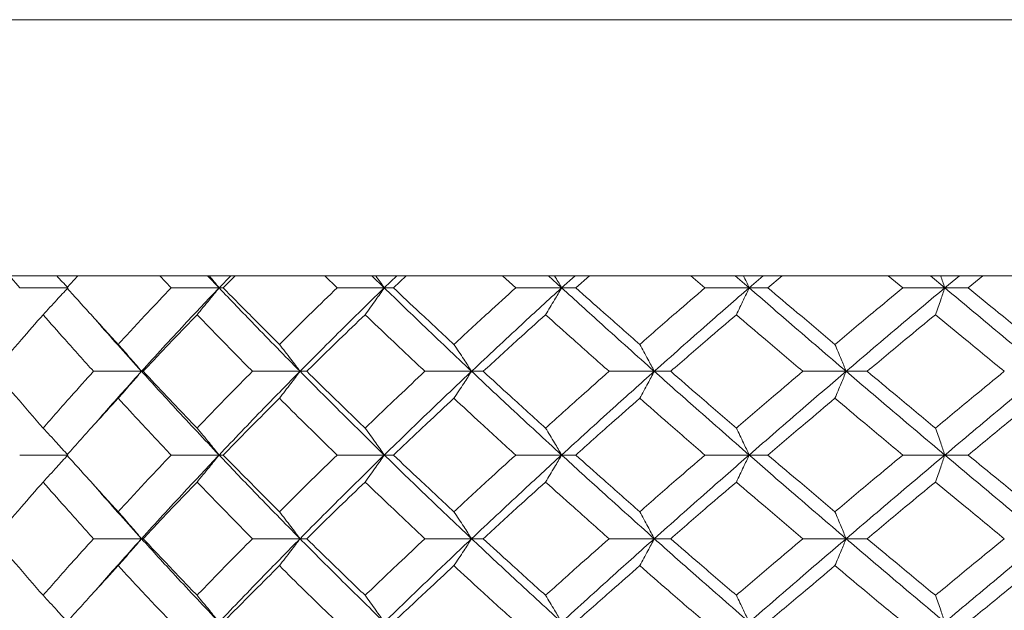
# Model space of a CAD drawing. Header units: inches. Extents: x -4 to 22.9, y -7.2 to 15.7.
# Tile 52 of 127: x 4.436 to 5.155, y 2.947 to 3.378. Entities that reach past the tile are written whole.
import ezdxf

# ---------------------------------------------------------------- set-up
doc = ezdxf.new("R2010")
doc.units = ezdxf.units.IN
doc.header["$MEASUREMENT"] = 0

msp = doc.modelspace()

# ---------------------------------------------------------------- linework, layer by layer
at = {"color": 7, "linetype": 'Continuous', "lineweight": 15}
for p, q in [((3.92038, 3.37792), (5.34471, 3.37792)), ((5.34487, 3.19092), (4.08289, 3.19092)), ((4.43627, 3.1821), (4.42874, 3.19092)), ((4.4707, 3.1821), (4.47866, 3.19092)), ((4.54682, 3.1821), (4.53847, 3.19092)), ((4.58175, 3.1821), (4.57345, 3.19092)), ((4.58175, 3.1821), (4.59026, 3.19092)), ((4.58479, 3.1821), (4.59353, 3.19092)), ((4.66792, 3.1821), (4.65884, 3.19092)), ((4.70234, 3.1821), (4.69333, 3.19092)), ((4.70234, 3.1821), (4.71153, 3.19092)), ((4.70902, 3.1821), (4.71843, 3.19092)), ((4.79825, 3.1821), (4.78854, 3.19092)), ((4.83178, 3.1821), (4.82217, 3.19092)), ((4.83178, 3.1821), (4.84154, 3.19092)), ((4.84202, 3.1821), (4.85201, 3.19092)), ((4.93637, 3.1821), (4.92614, 3.19092)), ((4.96864, 3.1821), (4.95853, 3.19092)), ((4.96864, 3.1821), (4.97888, 3.19092)), ((4.98233, 3.1821), (4.99279, 3.19092)), ((5.08077, 3.1821), (5.07013, 3.19092)), ((5.11144, 3.1821), (5.10093, 3.19092)), ((5.11144, 3.1821), (5.12203, 3.19092)), ((5.12842, 3.1821), (5.13923, 3.19092)), ((4.47132, 3.1821), (4.43627, 3.1821)), ((4.58175, 3.1821), (4.54682, 3.1821)), ((4.58175, 3.1821), (4.58479, 3.1821)), ((4.70234, 3.1821), (4.66792, 3.1821)), ((4.70234, 3.1821), (4.70902, 3.1821)), ((4.83178, 3.1821), (4.79825, 3.1821)), ((4.83178, 3.1821), (4.84202, 3.1821)), ((4.96864, 3.1821), (4.93637, 3.1821)), ((4.96864, 3.1821), (4.98233, 3.1821)), ((5.11144, 3.1821), (5.08077, 3.1821)), ((5.11144, 3.1821), (5.12842, 3.1821)), ((4.52519, 3.12114), (4.49015, 3.12114)), ((4.52519, 3.12114), (4.5264, 3.12114)), ((4.64085, 3.12114), (4.60613, 3.12114)), ((4.64085, 3.12114), (4.64572, 3.12114)), ((4.76604, 3.12114), (4.73202, 3.12114)), ((4.76604, 3.12114), (4.77451, 3.12114)), ((4.89938, 3.12114), (4.86643, 3.12114)), ((4.89938, 3.12114), (4.91135, 3.12114)), ((5.0394, 3.12114), (5.00788, 3.12114)), ((5.0394, 3.12114), (5.05475, 3.12114)), ((4.48854, 3.07991), (4.48851, 3.07991)), ((4.47132, 3.06002), (4.43627, 3.06002)), ((4.58175, 3.06002), (4.54682, 3.06002)), ((4.58175, 3.06002), (4.58479, 3.06002)), ((4.70234, 3.06002), (4.66792, 3.06002)), ((4.70234, 3.06002), (4.70902, 3.06002)), ((4.83178, 3.06002), (4.79825, 3.06002)), ((4.83178, 3.06002), (4.84202, 3.06002)), ((4.96864, 3.06002), (4.93637, 3.06002)), ((4.96864, 3.06002), (4.98233, 3.06002)), ((5.11144, 3.06002), (5.08077, 3.06002)), ((5.11144, 3.06002), (5.12842, 3.06002)), ((4.52519, 2.9989), (4.49015, 2.9989)), ((4.52519, 2.9989), (4.5264, 2.9989)), ((4.64085, 2.9989), (4.60613, 2.9989)), ((4.64085, 2.9989), (4.64572, 2.9989)), ((4.76604, 2.9989), (4.73202, 2.9989)), ((4.76604, 2.9989), (4.77451, 2.9989)), ((4.89938, 2.9989), (4.86643, 2.9989)), ((4.89938, 2.9989), (4.91135, 2.9989)), ((5.0394, 2.9989), (5.00788, 2.9989)), ((5.0394, 2.9989), (5.05475, 2.9989)), ((4.48854, 2.95775), (4.48852, 2.95775))]:
    msp.add_line(p, q, dxfattribs=at)
for points, knots in [([(4.46334, 3.19092), (4.46337, 3.19089), (4.46605, 3.18798), (4.4687, 3.18502), (4.47132, 3.1821)], [0, 0, 0, 0, 0.010766, 1, 1, 1, 1]), ([(4.57462, 3.19092), (4.57464, 3.19089), (4.57704, 3.18798), (4.57941, 3.18502), (4.58175, 3.1821)], [0, 0, 0, 0, 0.010767, 1, 1, 1, 1]), ([(4.69614, 3.19092), (4.69616, 3.19089), (4.69824, 3.18798), (4.7003, 3.18502), (4.70234, 3.1821)], [0, 0, 0, 0, 0.010766, 1, 1, 1, 1]), ([(4.82657, 3.19092), (4.82659, 3.19089), (4.82834, 3.18798), (4.83007, 3.18502), (4.83178, 3.1821)], [0, 0, 0, 0, 0.0107678, 1, 1, 1, 1]), ([(4.96449, 3.19092), (4.9645, 3.19089), (4.9659, 3.18798), (4.96728, 3.18502), (4.96864, 3.1821)], [0, 0, 0, 0, 0.010765, 1, 1, 1, 1]), ([(5.10838, 3.19092), (5.10839, 3.19089), (5.10942, 3.18798), (5.11043, 3.18502), (5.11144, 3.1821)], [0, 0, 0, 0, 0.010765, 1, 1, 1, 1]), ([(4.45333, 3.16247), (4.45502, 3.16427), (4.45839, 3.16788), (4.4644, 3.1744), (4.46869, 3.17917), (4.47132, 3.1821)], [0, 0, 0, 0, 0.279166, 0.558335, 1, 1, 1, 1]), ([(4.50813, 3.14083), (4.50105, 3.14854), (4.48843, 3.16231), (4.47611, 3.17605), (4.4707, 3.1821)], [0, 0, 0, 0, 0.560339, 1, 1, 1, 1]), ([(4.50813, 3.14083), (4.51527, 3.14854), (4.52801, 3.16231), (4.54108, 3.17605), (4.54682, 3.1821)], [0, 0, 0, 0, 0.560338, 1, 1, 1, 1]), ([(4.52519, 3.12114), (4.53557, 3.13254), (4.5541, 3.15288), (4.57331, 3.17318), (4.58175, 3.1821)], [0, 0, 0, 0, 0.560457, 1, 1, 1, 1]), ([(4.56567, 3.16247), (4.56718, 3.16427), (4.57019, 3.16788), (4.57556, 3.1744), (4.5794, 3.17917), (4.58175, 3.1821)], [0, 0, 0, 0, 0.279167, 0.558335, 1, 1, 1, 1]), ([(4.64085, 3.12114), (4.62965, 3.13254), (4.60967, 3.15288), (4.59027, 3.17318), (4.58175, 3.1821)], [0, 0, 0, 0, 0.560458, 1, 1, 1, 1]), ([(4.6258, 3.14083), (4.61807, 3.14854), (4.60427, 3.16231), (4.59074, 3.17605), (4.58479, 3.1821)], [0, 0, 0, 0, 0.560339, 1, 1, 1, 1]), ([(4.6258, 3.14083), (4.63359, 3.14854), (4.6475, 3.16231), (4.66168, 3.17605), (4.66792, 3.1821)], [0, 0, 0, 0, 0.560339, 1, 1, 1, 1]), ([(4.64085, 3.12114), (4.65218, 3.13254), (4.67239, 3.15288), (4.69319, 3.17318), (4.70234, 3.1821)], [0, 0, 0, 0, 0.560457, 1, 1, 1, 1]), ([(4.68835, 3.16247), (4.68966, 3.16427), (4.69229, 3.16788), (4.69696, 3.1744), (4.7003, 3.17917), (4.70234, 3.1821)], [0, 0, 0, 0, 0.279166, 0.558333, 1, 1, 1, 1]), ([(4.76604, 3.12114), (4.754, 3.13254), (4.73253, 3.15288), (4.71156, 3.17318), (4.70234, 3.1821)], [0, 0, 0, 0, 0.560457, 1, 1, 1, 1]), ([(4.75316, 3.14083), (4.74485, 3.14854), (4.73003, 3.16231), (4.71543, 3.17605), (4.70902, 3.1821)], [0, 0, 0, 0, 0.560339, 1, 1, 1, 1]), ([(4.75316, 3.14083), (4.76151, 3.14854), (4.77643, 3.16231), (4.79158, 3.17605), (4.79825, 3.1821)], [0, 0, 0, 0, 0.5603393, 1, 1, 1, 1]), ([(4.76604, 3.12114), (4.77818, 3.13254), (4.79985, 3.15288), (4.82203, 3.17318), (4.83178, 3.1821)], [0, 0, 0, 0, 0.560458, 1, 1, 1, 1]), ([(4.82003, 3.16247), (4.82114, 3.16427), (4.82334, 3.16788), (4.82726, 3.1744), (4.83006, 3.17917), (4.83178, 3.1821)], [0, 0, 0, 0, 0.279166, 0.558337, 1, 1, 1, 1]), ([(4.89938, 3.12114), (4.88664, 3.13254), (4.8639, 3.15288), (4.84159, 3.17318), (4.83178, 3.1821)], [0, 0, 0, 0, 0.560457, 1, 1, 1, 1]), ([(4.8888, 3.14083), (4.88001, 3.14854), (4.86433, 3.16231), (4.84883, 3.17605), (4.84202, 3.1821)], [0, 0, 0, 0, 0.5603393, 1, 1, 1, 1]), ([(4.8888, 3.14083), (4.89763, 3.14854), (4.91339, 3.16231), (4.92935, 3.17605), (4.93637, 3.1821)], [0, 0, 0, 0, 0.560339, 1, 1, 1, 1]), ([(4.89938, 3.12114), (4.9122, 3.13254), (4.93509, 3.15288), (4.9584, 3.17318), (4.96864, 3.1821)], [0, 0, 0, 0, 0.560457, 1, 1, 1, 1]), ([(4.95927, 3.16247), (4.96015, 3.16427), (4.96191, 3.16788), (4.96504, 3.1744), (4.96727, 3.17917), (4.96864, 3.1821)], [0, 0, 0, 0, 0.279167, 0.558334, 1, 1, 1, 1]), ([(5.0394, 3.12114), (5.02609, 3.13254), (5.00236, 3.15288), (4.97894, 3.17318), (4.96864, 3.1821)], [0, 0, 0, 0, 0.560457, 1, 1, 1, 1]), ([(5.03125, 3.14083), (5.02207, 3.14854), (5.0057, 3.16231), (4.98947, 3.17605), (4.98233, 3.1821)], [0, 0, 0, 0, 0.560339, 1, 1, 1, 1]), ([(5.03125, 3.14083), (5.04046, 3.14854), (5.05689, 3.16231), (5.07348, 3.17605), (5.08077, 3.1821)], [0, 0, 0, 0, 0.5603386, 1, 1, 1, 1]), ([(5.0394, 3.12114), (5.05277, 3.13254), (5.07663, 3.15288), (5.10081, 3.17318), (5.11144, 3.1821)], [0, 0, 0, 0, 0.560457, 1, 1, 1, 1]), ([(5.10454, 3.16247), (5.10519, 3.16427), (5.10648, 3.16788), (5.10878, 3.1744), (5.11043, 3.17917), (5.11144, 3.1821)], [0, 0, 0, 0, 0.279166, 0.558333, 1, 1, 1, 1]), ([(5.18457, 3.12114), (5.17085, 3.13254), (5.14637, 3.15288), (5.1221, 3.17318), (5.11144, 3.1821)], [0, 0, 0, 0, 0.560458, 1, 1, 1, 1]), ([(5.17894, 3.14083), (5.16948, 3.14854), (5.15259, 3.16231), (5.1358, 3.17605), (5.12842, 3.1821)], [0, 0, 0, 0, 0.560339, 1, 1, 1, 1]), ([(4.41785, 3.12114), (4.42438, 3.12886), (4.43604, 3.14265), (4.44805, 3.15641), (4.45333, 3.16247)], [0, 0, 0, 0, 0.560274, 1, 1, 1, 1]), ([(4.49015, 3.12114), (4.48319, 3.12886), (4.47076, 3.14265), (4.45866, 3.15641), (4.45333, 3.16247)], [0, 0, 0, 0, 0.5602737, 1, 1, 1, 1]), ([(4.52519, 3.12114), (4.51491, 3.13254), (4.50263, 3.14616), (4.49081, 3.15975), (4.48888, 3.16196)], [0, 0, 0, 0, 0.8373348, 1, 1, 1, 1]), ([(4.5264, 3.12114), (4.53365, 3.12886), (4.54659, 3.14265), (4.55984, 3.15641), (4.56567, 3.16247)], [0, 0, 0, 0, 0.5602729, 1, 1, 1, 1]), ([(4.60613, 3.12114), (4.5985, 3.12886), (4.58488, 3.14265), (4.57154, 3.15641), (4.56567, 3.16247)], [0, 0, 0, 0, 0.560273, 1, 1, 1, 1]), ([(4.64572, 3.12114), (4.65361, 3.12886), (4.66769, 3.14265), (4.68204, 3.15641), (4.68835, 3.16247)], [0, 0, 0, 0, 0.560273, 1, 1, 1, 1]), ([(4.73202, 3.12114), (4.7238, 3.12886), (4.70913, 3.14265), (4.6947, 3.15641), (4.68835, 3.16247)], [0, 0, 0, 0, 0.560273, 1, 1, 1, 1]), ([(4.77451, 3.12114), (4.78295, 3.12886), (4.79801, 3.14265), (4.81331, 3.15641), (4.82003, 3.16247)], [0, 0, 0, 0, 0.560273, 1, 1, 1, 1]), ([(4.86643, 3.12114), (4.85771, 3.12886), (4.84215, 3.14265), (4.82679, 3.15641), (4.82003, 3.16247)], [0, 0, 0, 0, 0.560274, 1, 1, 1, 1]), ([(4.91135, 3.12114), (4.92025, 3.12886), (4.93613, 3.14265), (4.9522, 3.15641), (4.95927, 3.16247)], [0, 0, 0, 0, 0.560273, 1, 1, 1, 1]), ([(5.00788, 3.12114), (4.99876, 3.12886), (4.98248, 3.14265), (4.96636, 3.15641), (4.95927, 3.16247)], [0, 0, 0, 0, 0.560273, 1, 1, 1, 1]), ([(5.05475, 3.12114), (5.06401, 3.12886), (5.08054, 3.14265), (5.09721, 3.15641), (5.10454, 3.16247)], [0, 0, 0, 0, 0.560273, 1, 1, 1, 1]), ([(5.15483, 3.12114), (5.14541, 3.12886), (5.12859, 3.14265), (5.11189, 3.15641), (5.10454, 3.16247)], [0, 0, 0, 0, 0.560273, 1, 1, 1, 1]), ([(4.50813, 3.14083), (4.50973, 3.13902), (4.51292, 3.13541), (4.51862, 3.12887), (4.52269, 3.12408), (4.52519, 3.12114)], [0, 0, 0, 0, 0.278869, 0.55774, 1, 1, 1, 1]), ([(4.6258, 3.14083), (4.62721, 3.13902), (4.63003, 3.13541), (4.63506, 3.12887), (4.63865, 3.12408), (4.64085, 3.12114)], [0, 0, 0, 0, 0.278869, 0.55774, 1, 1, 1, 1]), ([(4.75316, 3.14083), (4.75436, 3.13902), (4.75678, 3.13541), (4.76108, 3.12887), (4.76416, 3.12408), (4.76604, 3.12114)], [0, 0, 0, 0, 0.2788691, 0.5577395, 1, 1, 1, 1]), ([(4.8888, 3.14083), (4.88979, 3.13902), (4.89177, 3.13541), (4.89531, 3.12887), (4.89783, 3.12408), (4.89938, 3.12114)], [0, 0, 0, 0, 0.27887, 0.557739, 1, 1, 1, 1]), ([(5.03125, 3.14083), (5.03201, 3.13902), (5.03354, 3.13541), (5.03626, 3.12887), (5.0382, 3.12408), (5.0394, 3.12114)], [0, 0, 0, 0, 0.278867, 0.55774, 1, 1, 1, 1]), ([(4.45333, 3.07974), (4.44662, 3.08747), (4.43463, 3.10128), (4.42297, 3.11507), (4.41785, 3.12114)], [0, 0, 0, 0, 0.560136, 1, 1, 1, 1]), ([(4.45333, 3.07974), (4.46012, 3.08747), (4.47223, 3.10128), (4.48467, 3.11507), (4.49015, 3.12114)], [0, 0, 0, 0, 0.560136, 1, 1, 1, 1]), ([(4.48893, 3.08023), (4.49298, 3.08491), (4.50481, 3.09855), (4.51711, 3.11218), (4.52519, 3.12114)], [0, 0, 0, 0, 0.342923, 1, 1, 1, 1]), ([(4.50813, 3.10144), (4.50973, 3.10324), (4.51292, 3.10686), (4.51862, 3.11341), (4.52269, 3.1182), (4.52519, 3.12114)], [0, 0, 0, 0, 0.2787742, 0.5575507, 1, 1, 1, 1]), ([(4.58175, 3.06002), (4.57101, 3.07144), (4.55185, 3.09182), (4.53333, 3.11218), (4.52519, 3.12114)], [0, 0, 0, 0, 0.560155, 1, 1, 1, 1]), ([(4.56567, 3.07974), (4.55826, 3.08747), (4.54502, 3.10128), (4.53209, 3.11507), (4.5264, 3.12114)], [0, 0, 0, 0, 0.5601356, 1, 1, 1, 1]), ([(4.56567, 3.07974), (4.57315, 3.08747), (4.58649, 3.10128), (4.60013, 3.11507), (4.60613, 3.12114)], [0, 0, 0, 0, 0.560136, 1, 1, 1, 1]), ([(4.58175, 3.06002), (4.59262, 3.07144), (4.61202, 3.09182), (4.63205, 3.11218), (4.64085, 3.12114)], [0, 0, 0, 0, 0.560155, 1, 1, 1, 1]), ([(4.6258, 3.10144), (4.62721, 3.10324), (4.63003, 3.10686), (4.63506, 3.11341), (4.63865, 3.1182), (4.64085, 3.12114)], [0, 0, 0, 0, 0.278774, 0.557551, 1, 1, 1, 1]), ([(4.70234, 3.06002), (4.69071, 3.07144), (4.66994, 3.09182), (4.64974, 3.11218), (4.64085, 3.12114)], [0, 0, 0, 0, 0.560155, 1, 1, 1, 1]), ([(4.68835, 3.07974), (4.68032, 3.08747), (4.66599, 3.10128), (4.65191, 3.11507), (4.64572, 3.12114)], [0, 0, 0, 0, 0.5601361, 1, 1, 1, 1]), ([(4.68835, 3.07974), (4.69644, 3.08747), (4.71087, 3.10128), (4.72556, 3.11507), (4.73202, 3.12114)], [0, 0, 0, 0, 0.560136, 1, 1, 1, 1]), ([(4.70234, 3.06002), (4.71409, 3.07144), (4.73506, 3.09182), (4.75658, 3.11218), (4.76604, 3.12114)], [0, 0, 0, 0, 0.560155, 1, 1, 1, 1]), ([(4.75316, 3.10144), (4.75436, 3.10324), (4.75678, 3.10686), (4.76108, 3.11341), (4.76415, 3.1182), (4.76604, 3.12114)], [0, 0, 0, 0, 0.278776, 0.557552, 1, 1, 1, 1]), ([(4.83178, 3.06002), (4.81938, 3.07144), (4.79723, 3.09182), (4.77557, 3.11218), (4.76604, 3.12114)], [0, 0, 0, 0, 0.560155, 1, 1, 1, 1]), ([(4.82003, 3.07974), (4.81147, 3.08747), (4.79619, 3.10128), (4.78113, 3.11507), (4.77451, 3.12114)], [0, 0, 0, 0, 0.560136, 1, 1, 1, 1]), ([(4.82003, 3.07974), (4.82864, 3.08747), (4.844, 3.10128), (4.85957, 3.11507), (4.86643, 3.12114)], [0, 0, 0, 0, 0.560136, 1, 1, 1, 1]), ([(4.83178, 3.06002), (4.84428, 3.07144), (4.8666, 3.09182), (4.88936, 3.11218), (4.89938, 3.12114)], [0, 0, 0, 0, 0.560155, 1, 1, 1, 1]), ([(4.8888, 3.10144), (4.88979, 3.10324), (4.89177, 3.10686), (4.8953, 3.11341), (4.89783, 3.1182), (4.89938, 3.12114)], [0, 0, 0, 0, 0.278775, 0.557552, 1, 1, 1, 1]), ([(4.96864, 3.06002), (4.95561, 3.07144), (4.93233, 3.09182), (4.90944, 3.11218), (4.89938, 3.12114)], [0, 0, 0, 0, 0.560155, 1, 1, 1, 1]), ([(4.95927, 3.07974), (4.95028, 3.08747), (4.93422, 3.10128), (4.91834, 3.11507), (4.91135, 3.12114)], [0, 0, 0, 0, 0.560136, 1, 1, 1, 1]), ([(4.95927, 3.07974), (4.9683, 3.08747), (4.98442, 3.10128), (5.00071, 3.11507), (5.00788, 3.12114)], [0, 0, 0, 0, 0.560136, 1, 1, 1, 1]), ([(4.96864, 3.06002), (4.98176, 3.07144), (5.00517, 3.09182), (5.02894, 3.11218), (5.0394, 3.12114)], [0, 0, 0, 0, 0.560155, 1, 1, 1, 1]), ([(5.03125, 3.10144), (5.03201, 3.10324), (5.03354, 3.10686), (5.03626, 3.11341), (5.0382, 3.1182), (5.0394, 3.12114)], [0, 0, 0, 0, 0.278775, 0.557549, 1, 1, 1, 1]), ([(5.11144, 3.06002), (5.09791, 3.07144), (5.07376, 3.09182), (5.04989, 3.11218), (5.0394, 3.12114)], [0, 0, 0, 0, 0.560155, 1, 1, 1, 1]), ([(5.10454, 3.07974), (5.09521, 3.08747), (5.07855, 3.10128), (5.06202, 3.11507), (5.05475, 3.12114)], [0, 0, 0, 0, 0.5601356, 1, 1, 1, 1]), ([(5.10454, 3.07974), (5.1139, 3.08747), (5.1306, 3.10128), (5.14743, 3.11507), (5.15483, 3.12114)], [0, 0, 0, 0, 0.560136, 1, 1, 1, 1]), ([(5.11144, 3.06002), (5.12502, 3.07144), (5.14928, 3.09182), (5.17379, 3.11218), (5.18457, 3.12114)], [0, 0, 0, 0, 0.560155, 1, 1, 1, 1]), ([(4.4707, 3.06002), (4.4776, 3.06775), (4.48992, 3.08156), (4.50257, 3.09536), (4.50813, 3.10144)], [0, 0, 0, 0, 0.560071, 1, 1, 1, 1]), ([(4.54682, 3.06002), (4.53952, 3.06775), (4.52647, 3.08156), (4.51373, 3.09536), (4.50813, 3.10144)], [0, 0, 0, 0, 0.560071, 1, 1, 1, 1]), ([(4.58479, 3.06002), (4.59237, 3.06775), (4.6059, 3.08156), (4.61972, 3.09536), (4.6258, 3.10144)], [0, 0, 0, 0, 0.560071, 1, 1, 1, 1]), ([(4.66792, 3.06002), (4.65999, 3.06775), (4.64582, 3.08156), (4.63192, 3.09536), (4.6258, 3.10144)], [0, 0, 0, 0, 0.560071, 1, 1, 1, 1]), ([(4.70902, 3.06002), (4.71719, 3.06775), (4.73179, 3.08156), (4.74663, 3.09536), (4.75316, 3.10144)], [0, 0, 0, 0, 0.56007, 1, 1, 1, 1]), ([(4.79825, 3.06002), (4.78977, 3.06775), (4.77463, 3.08156), (4.75972, 3.09536), (4.75316, 3.10144)], [0, 0, 0, 0, 0.56007, 1, 1, 1, 1]), ([(4.84202, 3.06002), (4.8507, 3.06775), (4.86619, 3.08156), (4.88189, 3.09536), (4.8888, 3.10144)], [0, 0, 0, 0, 0.56007, 1, 1, 1, 1]), ([(4.93637, 3.06002), (4.92744, 3.06775), (4.91149, 3.08156), (4.89573, 3.09536), (4.8888, 3.10144)], [0, 0, 0, 0, 0.560071, 1, 1, 1, 1]), ([(4.98233, 3.06002), (4.99142, 3.06775), (5.00765, 3.08156), (5.02404, 3.09536), (5.03125, 3.10144)], [0, 0, 0, 0, 0.5600706, 1, 1, 1, 1]), ([(5.08077, 3.06002), (5.07149, 3.06775), (5.05491, 3.08156), (5.03848, 3.09536), (5.03125, 3.10144)], [0, 0, 0, 0, 0.560071, 1, 1, 1, 1]), ([(5.12842, 3.06002), (5.13782, 3.06775), (5.15461, 3.08156), (5.1715, 3.09536), (5.17894, 3.10144)], [0, 0, 0, 0, 0.560071, 1, 1, 1, 1]), ([(4.45333, 3.07974), (4.45502, 3.07793), (4.45839, 3.07432), (4.46439, 3.06776), (4.46869, 3.06296), (4.47132, 3.06002)], [0, 0, 0, 0, 0.278675, 0.557353, 1, 1, 1, 1]), ([(4.56567, 3.07974), (4.56718, 3.07793), (4.57019, 3.07432), (4.57556, 3.06776), (4.57939, 3.06296), (4.58175, 3.06002)], [0, 0, 0, 0, 0.278677, 0.557354, 1, 1, 1, 1]), ([(4.68835, 3.07974), (4.68966, 3.07793), (4.69228, 3.07432), (4.69695, 3.06776), (4.70029, 3.06296), (4.70234, 3.06002)], [0, 0, 0, 0, 0.278675, 0.557352, 1, 1, 1, 1]), ([(4.82003, 3.07974), (4.82113, 3.07793), (4.82333, 3.07432), (4.82726, 3.06776), (4.83006, 3.06296), (4.83178, 3.06002)], [0, 0, 0, 0, 0.278678, 0.557352, 1, 1, 1, 1]), ([(4.95927, 3.07974), (4.96015, 3.07793), (4.9619, 3.07432), (4.96503, 3.06776), (4.96727, 3.06296), (4.96864, 3.06002)], [0, 0, 0, 0, 0.2786751, 0.5573518, 1, 1, 1, 1]), ([(5.10454, 3.07974), (5.10518, 3.07793), (5.10648, 3.07432), (5.10878, 3.06776), (5.11043, 3.06296), (5.11144, 3.06002)], [0, 0, 0, 0, 0.278675, 0.557352, 1, 1, 1, 1]), ([(4.45333, 3.0403), (4.45502, 3.0421), (4.45839, 3.04572), (4.46439, 3.05228), (4.46869, 3.05707), (4.47132, 3.06002)], [0, 0, 0, 0, 0.278675, 0.557351, 1, 1, 1, 1]), ([(4.50813, 3.0186), (4.50106, 3.02633), (4.48842, 3.04013), (4.47611, 3.05394), (4.4707, 3.06002)], [0, 0, 0, 0, 0.559933, 1, 1, 1, 1]), ([(4.50813, 3.0186), (4.51527, 3.02633), (4.52802, 3.04013), (4.54108, 3.05394), (4.54682, 3.06002)], [0, 0, 0, 0, 0.559932, 1, 1, 1, 1]), ([(4.52519, 2.9989), (4.53557, 3.0103), (4.55411, 3.03067), (4.5733, 3.05105), (4.58175, 3.06002)], [0, 0, 0, 0, 0.559853, 1, 1, 1, 1]), ([(4.56567, 3.0403), (4.56718, 3.0421), (4.57019, 3.04572), (4.57556, 3.05228), (4.57939, 3.05707), (4.58175, 3.06002)], [0, 0, 0, 0, 0.278677, 0.557352, 1, 1, 1, 1]), ([(4.64085, 2.9989), (4.62966, 3.0103), (4.60965, 3.03067), (4.59028, 3.05105), (4.58175, 3.06002)], [0, 0, 0, 0, 0.559853, 1, 1, 1, 1]), ([(4.6258, 3.0186), (4.61807, 3.02633), (4.60426, 3.04013), (4.59074, 3.05394), (4.58479, 3.06002)], [0, 0, 0, 0, 0.559933, 1, 1, 1, 1]), ([(4.6258, 3.0186), (4.63359, 3.02633), (4.6475, 3.04013), (4.66168, 3.05394), (4.66792, 3.06002)], [0, 0, 0, 0, 0.559932, 1, 1, 1, 1]), ([(4.64085, 2.9989), (4.65218, 3.0103), (4.6724, 3.03067), (4.69319, 3.05105), (4.70234, 3.06002)], [0, 0, 0, 0, 0.559853, 1, 1, 1, 1]), ([(4.68835, 3.0403), (4.68966, 3.0421), (4.69228, 3.04572), (4.69695, 3.05228), (4.70029, 3.05707), (4.70234, 3.06002)], [0, 0, 0, 0, 0.278675, 0.557351, 1, 1, 1, 1]), ([(4.76604, 2.9989), (4.75401, 3.0103), (4.73251, 3.03067), (4.71156, 3.05105), (4.70234, 3.06002)], [0, 0, 0, 0, 0.559853, 1, 1, 1, 1]), ([(4.75316, 3.0186), (4.74485, 3.02633), (4.73002, 3.04013), (4.71544, 3.05394), (4.70902, 3.06002)], [0, 0, 0, 0, 0.559933, 1, 1, 1, 1]), ([(4.75316, 3.0186), (4.76151, 3.02633), (4.77643, 3.04013), (4.79158, 3.05394), (4.79825, 3.06002)], [0, 0, 0, 0, 0.559933, 1, 1, 1, 1]), ([(4.76604, 2.9989), (4.77818, 3.0103), (4.79986, 3.03067), (4.82202, 3.05105), (4.83178, 3.06002)], [0, 0, 0, 0, 0.559853, 1, 1, 1, 1]), ([(4.82003, 3.0403), (4.82113, 3.0421), (4.82333, 3.04572), (4.82726, 3.05228), (4.83006, 3.05707), (4.83178, 3.06002)], [0, 0, 0, 0, 0.278678, 0.557351, 1, 1, 1, 1]), ([(4.89938, 2.9989), (4.88664, 3.0103), (4.86389, 3.03067), (4.84159, 3.05105), (4.83178, 3.06002)], [0, 0, 0, 0, 0.559853, 1, 1, 1, 1]), ([(4.8888, 3.0186), (4.88001, 3.02633), (4.86432, 3.04013), (4.84883, 3.05394), (4.84202, 3.06002)], [0, 0, 0, 0, 0.559933, 1, 1, 1, 1]), ([(4.8888, 3.0186), (4.89763, 3.02633), (4.9134, 3.04013), (4.92935, 3.05394), (4.93637, 3.06002)], [0, 0, 0, 0, 0.559933, 1, 1, 1, 1]), ([(4.89938, 2.9989), (4.9122, 3.0103), (4.9351, 3.03067), (4.95839, 3.05105), (4.96864, 3.06002)], [0, 0, 0, 0, 0.559853, 1, 1, 1, 1]), ([(4.95927, 3.0403), (4.96015, 3.0421), (4.9619, 3.04572), (4.96503, 3.05228), (4.96727, 3.05707), (4.96864, 3.06002)], [0, 0, 0, 0, 0.278675, 0.55735, 1, 1, 1, 1]), ([(5.0394, 2.9989), (5.0261, 3.0103), (5.00234, 3.03067), (4.97894, 3.05105), (4.96864, 3.06002)], [0, 0, 0, 0, 0.559853, 1, 1, 1, 1]), ([(5.03125, 3.0186), (5.02208, 3.02633), (5.00569, 3.04013), (4.98947, 3.05394), (4.98233, 3.06002)], [0, 0, 0, 0, 0.559933, 1, 1, 1, 1]), ([(5.03125, 3.0186), (5.04045, 3.02633), (5.05689, 3.04013), (5.07347, 3.05394), (5.08077, 3.06002)], [0, 0, 0, 0, 0.559933, 1, 1, 1, 1]), ([(5.0394, 2.9989), (5.05276, 3.0103), (5.07664, 3.03067), (5.1008, 3.05105), (5.11144, 3.06002)], [0, 0, 0, 0, 0.5598528, 1, 1, 1, 1]), ([(5.10454, 3.0403), (5.10518, 3.0421), (5.10648, 3.04572), (5.10878, 3.05228), (5.11043, 3.05707), (5.11144, 3.06002)], [0, 0, 0, 0, 0.2786754, 0.5573503, 1, 1, 1, 1]), ([(5.18457, 2.9989), (5.17085, 3.0103), (5.14635, 3.03067), (5.12211, 3.05105), (5.11144, 3.06002)], [0, 0, 0, 0, 0.559853, 1, 1, 1, 1]), ([(5.17894, 3.0186), (5.16948, 3.02633), (5.15259, 3.04013), (5.13581, 3.05394), (5.12842, 3.06002)], [0, 0, 0, 0, 0.559933, 1, 1, 1, 1]), ([(4.41785, 2.9989), (4.42438, 3.00662), (4.43605, 3.02042), (4.44805, 3.03422), (4.45333, 3.0403)], [0, 0, 0, 0, 0.559868, 1, 1, 1, 1]), ([(4.49015, 2.9989), (4.48319, 3.00662), (4.47076, 3.02042), (4.45866, 3.03422), (4.45333, 3.0403)], [0, 0, 0, 0, 0.559868, 1, 1, 1, 1]), ([(4.52519, 2.9989), (4.51491, 3.0103), (4.50263, 3.02393), (4.49081, 3.03756), (4.48888, 3.03979)], [0, 0, 0, 0, 0.836666, 1, 1, 1, 1]), ([(4.5264, 2.9989), (4.53365, 3.00662), (4.54659, 3.02042), (4.55984, 3.03422), (4.56567, 3.0403)], [0, 0, 0, 0, 0.559867, 1, 1, 1, 1]), ([(4.60613, 2.9989), (4.5985, 3.00662), (4.58487, 3.02042), (4.57154, 3.03422), (4.56567, 3.0403)], [0, 0, 0, 0, 0.5598681, 1, 1, 1, 1]), ([(4.64572, 2.9989), (4.65361, 3.00662), (4.66769, 3.02042), (4.68204, 3.03422), (4.68835, 3.0403)], [0, 0, 0, 0, 0.559867, 1, 1, 1, 1]), ([(4.73202, 2.9989), (4.7238, 3.00662), (4.70912, 3.02042), (4.6947, 3.03422), (4.68835, 3.0403)], [0, 0, 0, 0, 0.5598676, 1, 1, 1, 1]), ([(4.77451, 2.9989), (4.78295, 3.00662), (4.79802, 3.02042), (4.8133, 3.03422), (4.82003, 3.0403)], [0, 0, 0, 0, 0.559868, 1, 1, 1, 1]), ([(4.86643, 2.9989), (4.85771, 3.00662), (4.84214, 3.02042), (4.82679, 3.03422), (4.82003, 3.0403)], [0, 0, 0, 0, 0.559868, 1, 1, 1, 1]), ([(4.91135, 2.9989), (4.92025, 3.00662), (4.93614, 3.02042), (4.9522, 3.03422), (4.95927, 3.0403)], [0, 0, 0, 0, 0.5598677, 1, 1, 1, 1]), ([(5.00788, 2.9989), (4.99876, 3.00662), (4.98248, 3.02042), (4.96636, 3.03422), (4.95927, 3.0403)], [0, 0, 0, 0, 0.559868, 1, 1, 1, 1]), ([(5.05475, 2.9989), (5.06401, 3.00662), (5.08054, 3.02042), (5.09721, 3.03422), (5.10454, 3.0403)], [0, 0, 0, 0, 0.559868, 1, 1, 1, 1]), ([(5.15483, 2.9989), (5.14541, 3.00662), (5.12859, 3.02042), (5.11189, 3.03422), (5.10454, 3.0403)], [0, 0, 0, 0, 0.5598675, 1, 1, 1, 1]), ([(4.50813, 3.0186), (4.50973, 3.01679), (4.51292, 3.01318), (4.51862, 3.00663), (4.52269, 3.00184), (4.52519, 2.9989)], [0, 0, 0, 0, 0.278776, 0.557551, 1, 1, 1, 1]), ([(4.6258, 3.0186), (4.62721, 3.01679), (4.63003, 3.01318), (4.63506, 3.00663), (4.63865, 3.00184), (4.64085, 2.9989)], [0, 0, 0, 0, 0.278775, 0.557551, 1, 1, 1, 1]), ([(4.75316, 3.0186), (4.75436, 3.01679), (4.75678, 3.01318), (4.76108, 3.00663), (4.76415, 3.00184), (4.76604, 2.9989)], [0, 0, 0, 0, 0.278777, 0.557552, 1, 1, 1, 1]), ([(4.8888, 3.0186), (4.88979, 3.01679), (4.89177, 3.01318), (4.8953, 3.00663), (4.89783, 3.00184), (4.89938, 2.9989)], [0, 0, 0, 0, 0.278776, 0.557552, 1, 1, 1, 1]), ([(5.03125, 3.0186), (5.03201, 3.01679), (5.03354, 3.01318), (5.03626, 3.00663), (5.0382, 3.00184), (5.0394, 2.9989)], [0, 0, 0, 0, 0.2787768, 0.557549, 1, 1, 1, 1]), ([(4.45333, 2.95757), (4.44662, 2.96528), (4.43462, 2.97904), (4.42297, 2.99283), (4.41785, 2.9989)], [0, 0, 0, 0, 0.55973, 1, 1, 1, 1]), ([(4.45333, 2.95757), (4.46012, 2.96528), (4.47224, 2.97904), (4.48467, 2.99283), (4.49015, 2.9989)], [0, 0, 0, 0, 0.5597302, 1, 1, 1, 1]), ([(4.48892, 2.95807), (4.49297, 2.96272), (4.50481, 2.97632), (4.5171, 2.98994), (4.52519, 2.9989)], [0, 0, 0, 0, 0.342228, 1, 1, 1, 1]), ([(4.50813, 2.97921), (4.50973, 2.98101), (4.51292, 2.98463), (4.51862, 2.99117), (4.52269, 2.99596), (4.52519, 2.9989)], [0, 0, 0, 0, 0.278869, 0.55774, 1, 1, 1, 1]), ([(4.58175, 2.93794), (4.57102, 2.9493), (4.55184, 2.9696), (4.53333, 2.98994), (4.52519, 2.9989)], [0, 0, 0, 0, 0.5595502, 1, 1, 1, 1]), ([(4.56567, 2.95757), (4.55826, 2.96528), (4.54502, 2.97904), (4.53209, 2.99283), (4.5264, 2.9989)], [0, 0, 0, 0, 0.55973, 1, 1, 1, 1]), ([(4.56567, 2.95757), (4.57314, 2.96528), (4.5865, 2.97904), (4.60013, 2.99283), (4.60613, 2.9989)], [0, 0, 0, 0, 0.55973, 1, 1, 1, 1]), ([(4.58175, 2.93794), (4.59261, 2.9493), (4.61203, 2.9696), (4.63204, 2.98994), (4.64085, 2.9989)], [0, 0, 0, 0, 0.55955, 1, 1, 1, 1]), ([(4.6258, 2.97921), (4.62721, 2.98101), (4.63003, 2.98463), (4.63506, 2.99117), (4.63865, 2.99596), (4.64085, 2.9989)], [0, 0, 0, 0, 0.278869, 0.55774, 1, 1, 1, 1]), ([(4.70234, 2.93794), (4.69071, 2.9493), (4.66993, 2.9696), (4.64974, 2.98994), (4.64085, 2.9989)], [0, 0, 0, 0, 0.55955, 1, 1, 1, 1]), ([(4.68835, 2.95757), (4.68032, 2.96528), (4.66598, 2.97904), (4.65191, 2.99283), (4.64572, 2.9989)], [0, 0, 0, 0, 0.55973, 1, 1, 1, 1]), ([(4.68835, 2.95757), (4.69644, 2.96528), (4.71088, 2.97904), (4.72556, 2.99283), (4.73202, 2.9989)], [0, 0, 0, 0, 0.559729, 1, 1, 1, 1]), ([(4.70234, 2.93794), (4.71409, 2.9493), (4.73508, 2.9696), (4.75657, 2.98994), (4.76604, 2.9989)], [0, 0, 0, 0, 0.55955, 1, 1, 1, 1]), ([(4.75316, 2.97921), (4.75436, 2.98101), (4.75678, 2.98463), (4.76108, 2.99117), (4.76416, 2.99596), (4.76604, 2.9989)], [0, 0, 0, 0, 0.2788691, 0.5577395, 1, 1, 1, 1]), ([(4.83178, 2.93794), (4.81938, 2.9493), (4.79722, 2.9696), (4.77557, 2.98994), (4.76604, 2.9989)], [0, 0, 0, 0, 0.55955, 1, 1, 1, 1]), ([(4.82003, 2.95757), (4.81148, 2.96528), (4.79619, 2.97904), (4.78114, 2.99283), (4.77451, 2.9989)], [0, 0, 0, 0, 0.55973, 1, 1, 1, 1]), ([(4.82003, 2.95757), (4.82864, 2.96528), (4.84401, 2.97904), (4.85957, 2.99283), (4.86643, 2.9989)], [0, 0, 0, 0, 0.55973, 1, 1, 1, 1]), ([(4.83178, 2.93794), (4.84428, 2.9493), (4.86661, 2.9696), (4.88936, 2.98994), (4.89938, 2.9989)], [0, 0, 0, 0, 0.55955, 1, 1, 1, 1]), ([(4.8888, 2.97921), (4.88979, 2.98101), (4.89177, 2.98463), (4.89531, 2.99117), (4.89783, 2.99596), (4.89938, 2.9989)], [0, 0, 0, 0, 0.27887, 0.557739, 1, 1, 1, 1]), ([(4.96864, 2.93794), (4.95561, 2.9493), (4.93232, 2.9696), (4.90945, 2.98994), (4.89938, 2.9989)], [0, 0, 0, 0, 0.55955, 1, 1, 1, 1]), ([(4.95927, 2.95757), (4.95028, 2.96528), (4.93421, 2.97904), (4.91834, 2.99283), (4.91135, 2.9989)], [0, 0, 0, 0, 0.55973, 1, 1, 1, 1]), ([(4.95927, 2.95757), (4.9683, 2.96528), (4.98443, 2.97904), (5.00071, 2.99283), (5.00788, 2.9989)], [0, 0, 0, 0, 0.55973, 1, 1, 1, 1]), ([(4.96864, 2.93794), (4.98176, 2.9493), (5.00519, 2.9696), (5.02894, 2.98994), (5.0394, 2.9989)], [0, 0, 0, 0, 0.55955, 1, 1, 1, 1]), ([(5.03125, 2.97921), (5.03201, 2.98101), (5.03354, 2.98463), (5.03626, 2.99117), (5.0382, 2.99596), (5.0394, 2.9989)], [0, 0, 0, 0, 0.278867, 0.55774, 1, 1, 1, 1]), ([(5.11144, 2.93794), (5.09791, 2.9493), (5.07374, 2.9696), (5.0499, 2.98994), (5.0394, 2.9989)], [0, 0, 0, 0, 0.55955, 1, 1, 1, 1]), ([(5.10454, 2.95757), (5.09521, 2.96528), (5.07854, 2.97904), (5.06203, 2.99283), (5.05475, 2.9989)], [0, 0, 0, 0, 0.55973, 1, 1, 1, 1]), ([(5.10454, 2.95757), (5.11389, 2.96528), (5.13061, 2.97904), (5.14743, 2.99283), (5.15483, 2.9989)], [0, 0, 0, 0, 0.55973, 1, 1, 1, 1]), ([(5.11144, 2.93794), (5.12502, 2.9493), (5.14929, 2.9696), (5.17378, 2.98994), (5.18457, 2.9989)], [0, 0, 0, 0, 0.55955, 1, 1, 1, 1]), ([(4.4707, 2.93794), (4.4776, 2.94563), (4.48993, 2.95938), (4.50256, 2.97315), (4.50813, 2.97921)], [0, 0, 0, 0, 0.5596643, 1, 1, 1, 1]), ([(4.54682, 2.93794), (4.53952, 2.94563), (4.52647, 2.95938), (4.51373, 2.97315), (4.50813, 2.97921)], [0, 0, 0, 0, 0.5596646, 1, 1, 1, 1]), ([(4.58479, 2.93794), (4.59237, 2.94563), (4.60591, 2.95938), (4.61972, 2.97315), (4.6258, 2.97921)], [0, 0, 0, 0, 0.559664, 1, 1, 1, 1]), ([(4.66792, 2.93794), (4.65999, 2.94563), (4.64581, 2.95938), (4.63192, 2.97315), (4.6258, 2.97921)], [0, 0, 0, 0, 0.559664, 1, 1, 1, 1]), ([(4.70902, 2.93794), (4.71719, 2.94563), (4.73179, 2.95938), (4.74662, 2.97315), (4.75316, 2.97921)], [0, 0, 0, 0, 0.559664, 1, 1, 1, 1]), ([(4.79825, 2.93794), (4.78977, 2.94563), (4.77462, 2.95938), (4.75972, 2.97315), (4.75316, 2.97921)], [0, 0, 0, 0, 0.559665, 1, 1, 1, 1]), ([(4.84202, 2.93794), (4.85069, 2.94563), (4.8662, 2.95938), (4.88189, 2.97315), (4.8888, 2.97921)], [0, 0, 0, 0, 0.559664, 1, 1, 1, 1]), ([(4.93637, 2.93794), (4.92744, 2.94563), (4.91149, 2.95938), (4.89574, 2.97315), (4.8888, 2.97921)], [0, 0, 0, 0, 0.559664, 1, 1, 1, 1]), ([(4.98233, 2.93794), (4.99142, 2.94563), (5.00766, 2.95938), (5.02404, 2.97315), (5.03125, 2.97921)], [0, 0, 0, 0, 0.559665, 1, 1, 1, 1]), ([(5.08077, 2.93794), (5.07149, 2.94563), (5.05491, 2.95938), (5.03848, 2.97315), (5.03125, 2.97921)], [0, 0, 0, 0, 0.559664, 1, 1, 1, 1]), ([(5.12842, 2.93794), (5.13782, 2.94563), (5.15461, 2.95938), (5.1715, 2.97315), (5.17894, 2.97921)], [0, 0, 0, 0, 0.5596644, 1, 1, 1, 1]), ([(4.45333, 2.95757), (4.45502, 2.95577), (4.45839, 2.95216), (4.4644, 2.94563), (4.46869, 2.94086), (4.47132, 2.93794)], [0, 0, 0, 0, 0.279166, 0.558336, 1, 1, 1, 1]), ([(4.56567, 2.95757), (4.56718, 2.95577), (4.57019, 2.95216), (4.57556, 2.94563), (4.5794, 2.94086), (4.58175, 2.93794)], [0, 0, 0, 0, 0.279167, 0.558337, 1, 1, 1, 1]), ([(4.68835, 2.95757), (4.68966, 2.95577), (4.69229, 2.95216), (4.69696, 2.94563), (4.7003, 2.94086), (4.70234, 2.93794)], [0, 0, 0, 0, 0.279166, 0.558334, 1, 1, 1, 1]), ([(4.82003, 2.95757), (4.82114, 2.95577), (4.82334, 2.95216), (4.82726, 2.94563), (4.83006, 2.94086), (4.83178, 2.93794)], [0, 0, 0, 0, 0.279166, 0.558338, 1, 1, 1, 1]), ([(4.95927, 2.95757), (4.96015, 2.95577), (4.96191, 2.95216), (4.96504, 2.94563), (4.96727, 2.94086), (4.96864, 2.93794)], [0, 0, 0, 0, 0.279167, 0.5583356, 1, 1, 1, 1]), ([(5.10454, 2.95757), (5.10519, 2.95577), (5.10648, 2.95216), (5.10878, 2.94563), (5.11043, 2.94086), (5.11144, 2.93794)], [0, 0, 0, 0, 0.279166, 0.558335, 1, 1, 1, 1])]:
    msp.add_open_spline(points, degree=3, knots=knots, dxfattribs=at)

doc.saveas('drawing.dxf')
